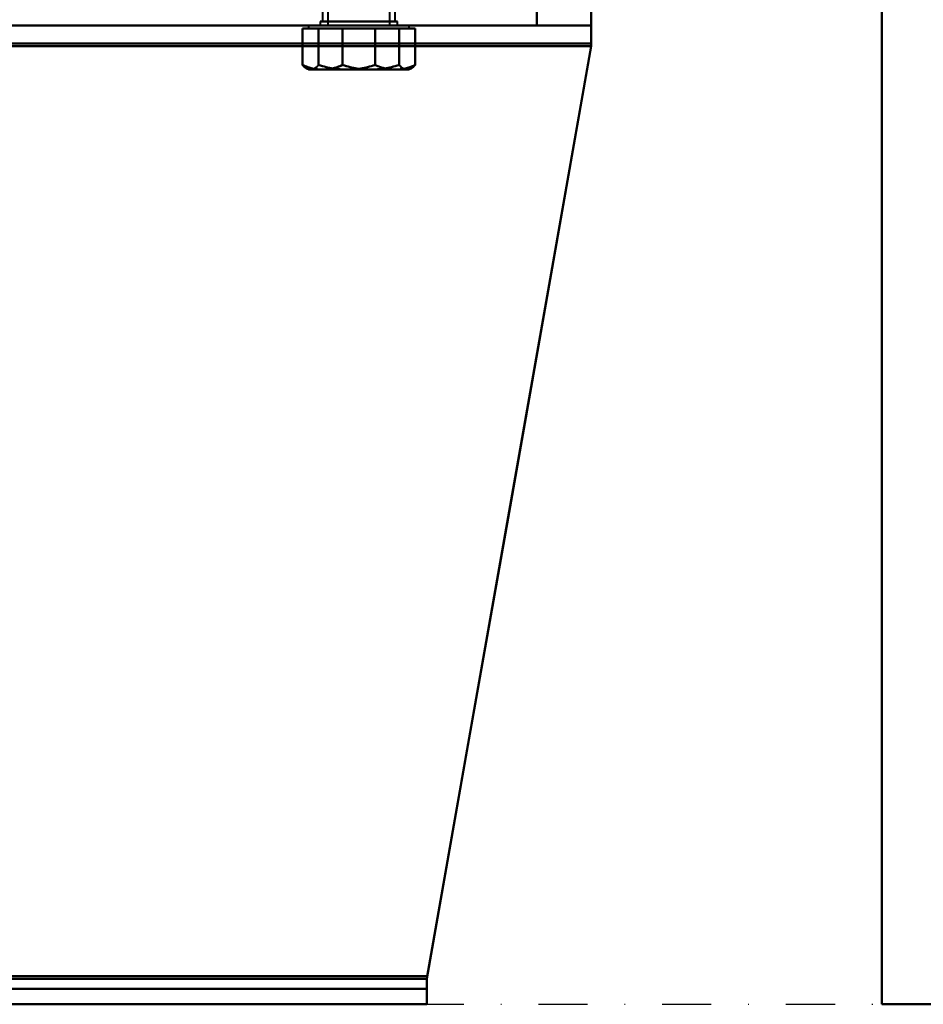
# Model space of a CAD drawing. Header units: millimetres. Extents: x -1442 to 3067, y -120 to 1171.
# Tile 16 of 66: x 344 to 460, y 0 to 127. Entities that reach past the tile are written whole.
import ezdxf

# ---------------------------------------------------------------- set-up
doc = ezdxf.new("R2010")
doc.units = ezdxf.units.MM
doc.linetypes.add('Tiret point', pattern=[15.875, 6.35, -4.7625, 0, -4.7625])
for name, color, linetype, lineweight in [('A-FLOR-LEVL', 51, 'Continuous', 30), ('A-GENM', 13, 'Continuous', 40), ('G-IMPT', 8, 'Continuous', 40)]:
    doc.layers.add(name, color=color, linetype=linetype, lineweight=lineweight)

# ---------------------------------------------------------------- blocks, each defined once
blk = doc.blocks.new('Maintenance r21 - Maintenance r21-769076-Gauche')
at = {"layer": 'A-GENM'}
for p, q in [((455, 0), (455, 1098)), ((455, 1098), (455, 0)), ((1321, 0), (455, 0)), ((455, 0), (1321, 0))]:
    blk.add_line(p, q, dxfattribs=at)
blk = doc.blocks.new('NEXA 1500 CALQUES_dwg-769064-Gauche')
at = {"layer": 'G-IMPT'}
for p, q in [((382.8, 128.87), (382.8, 126.87)), ((382.8, 128.87), (382.8, 126.87)), ((382.8, 128.87), (382.8, 126.87)), ((382.8, 128.87), (382.8, 126.87)), ((383.5, 128.87), (383.5, 126.37)), ((383.5, 128.87), (383.5, 126.37)), ((383.5, 128.87), (383.5, 126.37)), ((383.5, 128.87), (383.5, 126.37)), ((391.5, 126.37), (391.5, 128.87)), ((391.5, 126.37), (391.5, 128.87)), ((391.5, 126.37), (391.5, 128.87)), ((391.5, 126.37), (391.5, 128.87)), ((392.2, 126.87), (392.2, 128.87)), ((392.2, 126.87), (392.2, 128.87)), ((392.2, 126.87), (392.2, 128.87)), ((392.2, 126.87), (392.2, 128.87)), ((417.5, 126.37), (417.5, 128.37)), ((417.5, 126.37), (417.5, 128.37)), ((417.5, 123.68), (417.5, 128.37)), ((417.5, 128.37), (417.5, 123.68)), ((417.5, 123.68), (417.5, 128.37)), ((417.5, 128.37), (417.5, 123.68)), ((417.5, 123.68), (417.5, 128.37)), ((417.5, 123.68), (417.5, 128.37)), ((417.5, 128.37), (417.5, 123.68)), ((417.5, 128.37), (417.5, 123.68)), ((417.5, 126.37), (-400.5, 126.37)), ((417.5, 126.37), (-400.5, 126.37)), ((381, 126.37), (381, 125.97)), ((381, 126.37), (381, 125.97)), ((381, 126.37), (381, 125.97)), ((381, 126.37), (381, 125.97)), ((381, 126.37), (393.74, 126.37)), ((381, 126.37), (393.74, 126.37)), ((381, 126.37), (393.74, 126.37)), ((381, 126.37), (393.74, 126.37)), ((393.74, 126.37), (381, 126.37)), ((393.74, 126.37), (381, 126.37)), ((393.74, 126.37), (381, 126.37)), ((393.74, 126.37), (381, 126.37)), ((381, 125.97), (382.8, 125.97)), ((381, 125.97), (382.8, 125.97)), ((381, 125.97), (382.8, 125.97)), ((381, 125.97), (382.8, 125.97)), ((382.8, 125.97), (381, 125.97)), ((382.8, 125.97), (381, 125.97)), ((382.8, 125.97), (381, 125.97)), ((382.8, 125.97), (381, 125.97)), ((381.26, 126.37), (394, 126.37)), ((381.26, 126.37), (394, 126.37)), ((381.26, 126.37), (394, 126.37)), ((381.26, 126.37), (394, 126.37)), ((394, 126.37), (381.26, 126.37)), ((394, 126.37), (381.26, 126.37)), ((394, 126.37), (381.26, 126.37)), ((394, 126.37), (381.26, 126.37)), ((381.26, 125.97), (385.96, 125.97)), ((381.26, 125.97), (385.96, 125.97)), ((381.26, 125.97), (385.96, 125.97)), ((381.26, 125.97), (385.96, 125.97)), ((385.96, 125.97), (381.26, 125.97)), ((385.96, 125.97), (381.26, 125.97)), ((385.96, 125.97), (381.26, 125.97)), ((385.96, 125.97), (381.26, 125.97)), ((382.5, 126.87), (382.5, 126.37)), ((382.5, 126.87), (382.5, 126.37)), ((382.5, 126.87), (382.5, 126.37)), ((382.5, 126.87), (382.5, 126.37)), ((387.5, 126.87), (382.5, 126.87)), ((382.5, 126.87), (387.5, 126.87)), ((387.5, 126.87), (382.5, 126.87)), ((382.5, 126.87), (387.5, 126.87)), ((387.5, 126.87), (382.5, 126.87)), ((382.5, 126.87), (387.5, 126.87)), ((387.5, 126.87), (382.5, 126.87)), ((382.5, 126.87), (387.5, 126.87)), ((387.5, 126.37), (382.5, 126.37)), ((382.5, 126.37), (387.5, 126.37)), ((387.5, 126.37), (382.5, 126.37)), ((382.5, 126.37), (387.5, 126.37)), ((387.5, 126.37), (382.5, 126.37)), ((382.5, 126.37), (387.5, 126.37)), ((387.5, 126.37), (382.5, 126.37)), ((382.5, 126.37), (387.5, 126.37)), ((389.85, 126.87), (382.8, 126.87)), ((382.8, 126.87), (385.15, 126.87)), ((382.8, 126.87), (387.5, 126.87)), ((382.8, 126.87), (387.5, 126.87)), ((392.2, 126.87), (382.8, 126.87)), ((392.2, 126.87), (382.8, 126.87)), ((382.8, 126.87), (387.5, 126.87)), ((382.8, 126.87), (387.5, 126.87)), ((392.2, 126.87), (382.8, 126.87)), ((392.2, 126.87), (382.8, 126.87)), ((382.8, 126.87), (387.5, 126.87)), ((382.8, 126.87), (387.5, 126.87)), ((392.2, 126.87), (382.8, 126.87)), ((392.2, 126.87), (382.8, 126.87)), ((382.8, 125.97), (389.04, 125.97)), ((382.8, 125.97), (389.04, 125.97)), ((382.8, 125.97), (389.04, 125.97)), ((382.8, 125.97), (389.04, 125.97)), ((389.04, 125.97), (382.8, 125.97)), ((389.04, 125.97), (382.8, 125.97)), ((389.04, 125.97), (382.8, 125.97)), ((389.04, 125.97), (382.8, 125.97)), ((383.43, 126.87), (392.2, 126.87)), ((383.5, 126.37), (388.62, 126.37)), ((388.62, 126.37), (383.5, 126.37)), ((388.62, 126.37), (383.5, 126.37)), ((383.5, 126.37), (388.62, 126.37)), ((388.62, 126.37), (383.5, 126.37)), ((383.5, 126.37), (388.62, 126.37)), ((388.62, 126.37), (383.5, 126.37)), ((383.5, 126.37), (388.62, 126.37)), ((392.2, 126.87), (385.15, 126.87)), ((385.15, 126.87), (391.57, 126.87)), ((385.96, 125.97), (392.2, 125.97)), ((385.96, 125.97), (392.2, 125.97)), ((385.96, 125.97), (392.2, 125.97)), ((385.96, 125.97), (392.2, 125.97)), ((392.2, 125.97), (385.96, 125.97)), ((392.2, 125.97), (385.96, 125.97)), ((392.2, 125.97), (385.96, 125.97)), ((392.2, 125.97), (385.96, 125.97)), ((386.38, 126.37), (391.5, 126.37)), ((391.5, 126.37), (386.38, 126.37)), ((391.5, 126.37), (386.38, 126.37)), ((386.38, 126.37), (391.5, 126.37)), ((391.5, 126.37), (386.38, 126.37)), ((386.38, 126.37), (391.5, 126.37)), ((391.5, 126.37), (386.38, 126.37)), ((386.38, 126.37), (391.5, 126.37)), ((392.5, 126.87), (387.5, 126.87)), ((387.5, 126.87), (392.5, 126.87)), ((392.5, 126.87), (387.5, 126.87)), ((387.5, 126.87), (392.2, 126.87)), ((387.5, 126.87), (392.5, 126.87)), ((392.5, 126.87), (387.5, 126.87)), ((387.5, 126.87), (392.2, 126.87)), ((387.5, 126.87), (392.5, 126.87)), ((392.5, 126.87), (387.5, 126.87)), ((387.5, 126.87), (392.2, 126.87)), ((387.5, 126.87), (392.5, 126.87)), ((392.5, 126.37), (387.5, 126.37)), ((387.5, 126.37), (392.5, 126.37)), ((392.5, 126.37), (387.5, 126.37)), ((387.5, 126.37), (392.5, 126.37)), ((392.5, 126.37), (387.5, 126.37)), ((387.5, 126.37), (392.5, 126.37)), ((392.5, 126.37), (387.5, 126.37)), ((387.5, 126.37), (392.5, 126.37)), ((389.04, 125.97), (393.74, 125.97)), ((389.04, 125.97), (393.74, 125.97)), ((389.04, 125.97), (393.74, 125.97)), ((389.04, 125.97), (393.74, 125.97)), ((393.74, 125.97), (389.04, 125.97)), ((393.74, 125.97), (389.04, 125.97)), ((393.74, 125.97), (389.04, 125.97)), ((393.74, 125.97), (389.04, 125.97)), ((392.2, 125.97), (394, 125.97)), ((392.2, 125.97), (394, 125.97)), ((392.2, 125.97), (394, 125.97)), ((392.2, 125.97), (394, 125.97)), ((394, 125.97), (392.2, 125.97)), ((394, 125.97), (392.2, 125.97)), ((394, 125.97), (392.2, 125.97)), ((394, 125.97), (392.2, 125.97)), ((392.5, 126.37), (392.5, 126.87)), ((392.5, 126.37), (392.5, 126.87)), ((392.5, 126.37), (392.5, 126.87)), ((392.5, 126.37), (392.5, 126.87)), ((394, 125.97), (394, 126.37)), ((394, 125.97), (394, 126.37)), ((394, 125.97), (394, 126.37)), ((394, 125.97), (394, 126.37)), ((410.5, 126.37), (417.5, 126.37)), ((410.5, 126.37), (417.5, 126.37)), ((410.5, 126.37), (417.5, 126.37)), ((410.5, 126.37), (417.5, 126.37)), ((417.5, 126.37), (410.5, 126.37)), ((417.5, 126.37), (410.5, 126.37)), ((417.5, 126.37), (410.5, 126.37)), ((417.5, 126.37), (410.5, 126.37)), ((417.5, 124.03), (417.5, 126.37)), ((417.5, 124.03), (417.5, 126.37)), ((417.5, 124.03), (417.5, 126.37)), ((417.5, 124.03), (417.5, 126.37)), ((417.5, 126.37), (417.5, 124.03)), ((417.5, 126.37), (417.5, 124.03)), ((417.5, 126.37), (417.5, 124.03)), ((417.5, 126.37), (417.5, 124.03)), ((380.73, 120.83), (381, 120.67)), ((380.73, 120.83), (381, 120.67)), ((380.73, 120.83), (381, 120.67)), ((380.73, 120.83), (381, 120.67)), ((394, 120.67), (394.27, 120.83)), ((394, 120.67), (394.27, 120.83)), ((394, 120.67), (394.27, 120.83)), ((394, 120.67), (394.27, 120.83)), ((381, 120.67), (382.8, 120.67)), ((381, 120.67), (382.8, 120.67)), ((381, 120.67), (382.8, 120.67)), ((381, 120.67), (382.8, 120.67)), ((382.8, 120.67), (381, 120.67)), ((382.8, 120.67), (381, 120.67)), ((382.8, 120.67), (381, 120.67)), ((382.8, 120.67), (381, 120.67)), ((381.26, 120.67), (385.96, 120.67)), ((381.26, 120.67), (385.96, 120.67)), ((381.26, 120.67), (385.96, 120.67)), ((381.26, 120.67), (385.96, 120.67)), ((385.96, 120.67), (381.26, 120.67)), ((385.96, 120.67), (381.26, 120.67)), ((385.96, 120.67), (381.26, 120.67)), ((385.96, 120.67), (381.26, 120.67)), ((382.8, 120.67), (389.04, 120.67)), ((382.8, 120.67), (389.04, 120.67)), ((382.8, 120.67), (389.04, 120.67)), ((382.8, 120.67), (389.04, 120.67)), ((389.04, 120.67), (382.8, 120.67)), ((389.04, 120.67), (382.8, 120.67)), ((389.04, 120.67), (382.8, 120.67)), ((389.04, 120.67), (382.8, 120.67)), ((385.96, 120.67), (392.2, 120.67)), ((385.96, 120.67), (392.2, 120.67)), ((385.96, 120.67), (392.2, 120.67)), ((385.96, 120.67), (392.2, 120.67)), ((392.2, 120.67), (385.96, 120.67)), ((392.2, 120.67), (385.96, 120.67)), ((392.2, 120.67), (385.96, 120.67)), ((392.2, 120.67), (385.96, 120.67)), ((389.04, 120.67), (393.74, 120.67)), ((389.04, 120.67), (393.74, 120.67)), ((389.04, 120.67), (393.74, 120.67)), ((389.04, 120.67), (393.74, 120.67)), ((393.74, 120.67), (389.04, 120.67)), ((393.74, 120.67), (389.04, 120.67)), ((393.74, 120.67), (389.04, 120.67)), ((393.74, 120.67), (389.04, 120.67)), ((392.2, 120.67), (394, 120.67)), ((392.2, 120.67), (394, 120.67)), ((392.2, 120.67), (394, 120.67)), ((392.2, 120.67), (394, 120.67)), ((394, 120.67), (392.2, 120.67)), ((394, 120.67), (392.2, 120.67)), ((394, 120.67), (392.2, 120.67)), ((394, 120.67), (392.2, 120.67)), ((396.28, 2), (396.28, 3.31)), ((396.28, 3.31), (396.28, 0)), ((396.28, 2), (396.28, 3.31)), ((396.28, 3.31), (396.28, 0)), ((396.28, 2), (396.28, 3.31)), ((396.28, 0), (396.28, 3.31)), ((396.28, 0), (396.28, 3.31)), ((396.28, 3.31), (396.28, 2)), ((396.28, 3.31), (396.28, 2)), ((396.28, 2), (396.28, 3.31)), ((396.28, 0), (396.28, 3.31)), ((396.28, 3.31), (396.28, 2)), ((396.28, 3.31), (396.28, 2)), ((396.28, 0), (396.28, 3.31)), ((396.28, 3.31), (396.28, 0)), ((396.28, 3.31), (396.28, 0)), ((-379.28, 2), (396.28, 2)), ((-379.28, 2), (396.28, 2)), ((-379.28, 0), (396.28, 0)), ((-379.28, 0), (396.28, 0))]:
    blk.add_line(p, q, dxfattribs=at)
at = {"layer": 'G-IMPT', "flags": 128}
for points in [[(410.5, 128.37), (410.5, 127.87), (410.5, 127.37), (410.5, 126.87), (410.5, 126.37)], [(410.5, 126.37), (410.5, 126.87), (410.5, 127.37), (410.5, 127.87), (410.5, 128.37)], [(410.5, 128.37), (410.5, 127.87), (410.5, 127.37), (410.5, 126.87), (410.5, 126.37)], [(410.5, 126.37), (410.5, 126.87), (410.5, 127.37), (410.5, 127.87), (410.5, 128.37)], [(410.5, 128.37), (410.5, 127.87), (410.5, 127.37), (410.5, 126.87), (410.5, 126.37)], [(410.5, 126.37), (410.5, 126.87), (410.5, 127.37), (410.5, 127.87), (410.5, 128.37)], [(410.5, 128.37), (410.5, 127.87), (410.5, 127.37), (410.5, 126.87), (410.5, 126.37)], [(410.5, 126.37), (410.5, 126.87), (410.5, 127.37), (410.5, 127.87), (410.5, 128.37)], [(417.5, 126.37), (417.5, 126.87), (417.5, 127.37), (417.5, 127.87), (417.5, 128.37)], [(417.5, 128.37), (417.5, 127.87), (417.5, 127.37), (417.5, 126.87), (417.5, 126.37)], [(417.5, 126.37), (417.5, 126.87), (417.5, 127.37), (417.5, 127.87), (417.5, 128.37)], [(417.5, 128.37), (417.5, 127.87), (417.5, 127.37), (417.5, 126.87), (417.5, 126.37)], [(417.5, 128.37), (417.5, 127.87), (417.5, 127.37), (417.5, 126.87), (417.5, 126.37)], [(417.5, 126.37), (417.5, 126.87), (417.5, 127.37), (417.5, 127.87), (417.5, 128.37)], [(417.5, 128.37), (417.5, 127.87), (417.5, 127.37), (417.5, 126.87), (417.5, 126.37)], [(417.5, 126.37), (417.5, 126.87), (417.5, 127.37), (417.5, 127.87), (417.5, 128.37)], [(-400.5, 126.37), (-196, 126.37), (8.5, 126.37), (213, 126.37), (417.5, 126.37)], [(417.5, 126.37), (213, 126.37), (8.5, 126.37), (-196, 126.37), (-400.5, 126.37)], [(417.5, 126.37), (213, 126.37), (8.5, 126.37), (-196, 126.37), (-400.5, 126.37)], [(-400.5, 126.37), (-196, 126.37), (8.5, 126.37), (213, 126.37), (417.5, 126.37)], [(417.5, 126.37), (213, 126.37), (8.5, 126.37), (-196, 126.37), (-400.5, 126.37)], [(-400.5, 126.37), (-196, 126.37), (8.5, 126.37), (213, 126.37), (417.5, 126.37)], [(-400.5, 126.37), (-196, 126.37), (8.5, 126.37), (213, 126.37), (417.5, 126.37)], [(417.5, 126.37), (213, 126.37), (8.5, 126.37), (-196, 126.37), (-400.5, 126.37)], [(-393.5, 126.37), (-192.5, 126.37), (8.5, 126.37), (209.5, 126.37), (410.5, 126.37)], [(410.5, 126.37), (209.5, 126.37), (8.5, 126.37), (-192.5, 126.37), (-393.5, 126.37)], [(410.5, 126.37), (209.5, 126.37), (8.5, 126.37), (-192.5, 126.37), (-393.5, 126.37)], [(-393.5, 126.37), (-192.5, 126.37), (8.5, 126.37), (209.5, 126.37), (410.5, 126.37)], [(410.5, 126.37), (209.5, 126.37), (8.5, 126.37), (-192.5, 126.37), (-393.5, 126.37)], [(-393.5, 126.37), (-192.5, 126.37), (8.5, 126.37), (209.5, 126.37), (410.5, 126.37)], [(410.5, 126.37), (209.5, 126.37), (8.5, 126.37), (-192.5, 126.37), (-393.5, 126.37)], [(-393.5, 126.37), (-192.5, 126.37), (8.5, 126.37), (209.5, 126.37), (410.5, 126.37)], [(382.8, 125.97), (382.15, 125.97), (381.5, 125.97), (380.86, 125.97), (380.21, 125.97)], [(380.21, 125.97), (380.21, 124.79), (380.21, 123.61), (380.21, 122.43), (380.21, 121.25)], [(380.21, 121.25), (380.21, 122.43), (380.21, 123.61), (380.21, 124.79), (380.21, 125.97)], [(380.21, 125.97), (380.47, 125.97), (380.73, 125.97), (381, 125.97), (381.26, 125.97)], [(382.8, 125.97), (382.15, 125.97), (381.5, 125.97), (380.86, 125.97), (380.21, 125.97)], [(380.21, 125.97), (380.21, 124.79), (380.21, 123.61), (380.21, 122.43), (380.21, 121.25)], [(380.21, 121.25), (380.21, 122.43), (380.21, 123.61), (380.21, 124.79), (380.21, 125.97)], [(380.21, 125.97), (380.47, 125.97), (380.73, 125.97), (381, 125.97), (381.26, 125.97)], [(382.8, 125.97), (382.15, 125.97), (381.5, 125.97), (380.86, 125.97), (380.21, 125.97)], [(380.21, 125.97), (380.21, 124.79), (380.21, 123.61), (380.21, 122.43), (380.21, 121.25)], [(380.21, 121.25), (380.21, 122.43), (380.21, 123.61), (380.21, 124.79), (380.21, 125.97)], [(380.21, 125.97), (380.47, 125.97), (380.73, 125.97), (381, 125.97), (381.26, 125.97)], [(382.8, 125.97), (382.15, 125.97), (381.5, 125.97), (380.86, 125.97), (380.21, 125.97)], [(380.21, 125.97), (380.21, 124.79), (380.21, 123.61), (380.21, 122.43), (380.21, 121.25)], [(380.21, 121.25), (380.21, 122.43), (380.21, 123.61), (380.21, 124.79), (380.21, 125.97)], [(380.21, 125.97), (380.47, 125.97), (380.73, 125.97), (381, 125.97), (381.26, 125.97)], [(381.26, 125.97), (381, 125.97), (380.73, 125.97), (380.47, 125.97), (380.21, 125.97)], [(380.21, 125.97), (380.86, 125.97), (381.5, 125.97), (382.15, 125.97), (382.8, 125.97)], [(381.26, 125.97), (381, 125.97), (380.73, 125.97), (380.47, 125.97), (380.21, 125.97)], [(380.21, 125.97), (380.86, 125.97), (381.5, 125.97), (382.15, 125.97), (382.8, 125.97)], [(381.26, 125.97), (381, 125.97), (380.73, 125.97), (380.47, 125.97), (380.21, 125.97)], [(380.21, 125.97), (380.86, 125.97), (381.5, 125.97), (382.15, 125.97), (382.8, 125.97)], [(381.26, 125.97), (381, 125.97), (380.73, 125.97), (380.47, 125.97), (380.21, 125.97)], [(380.21, 125.97), (380.86, 125.97), (381.5, 125.97), (382.15, 125.97), (382.8, 125.97)], [(381.26, 125.97), (381.52, 125.97), (381.79, 125.97), (382.05, 125.97), (382.31, 125.97)], [(381.26, 125.97), (381.52, 125.97), (381.79, 125.97), (382.05, 125.97), (382.31, 125.97)], [(381.26, 125.97), (381.52, 125.97), (381.79, 125.97), (382.05, 125.97), (382.31, 125.97)], [(381.26, 125.97), (381.52, 125.97), (381.79, 125.97), (382.05, 125.97), (382.31, 125.97)], [(382.31, 125.97), (382.05, 125.97), (381.79, 125.97), (381.52, 125.97), (381.26, 125.97)], [(382.31, 125.97), (382.05, 125.97), (381.79, 125.97), (381.52, 125.97), (381.26, 125.97)], [(382.31, 125.97), (382.05, 125.97), (381.79, 125.97), (381.52, 125.97), (381.26, 125.97)], [(382.31, 125.97), (382.05, 125.97), (381.79, 125.97), (381.52, 125.97), (381.26, 125.97)], [(382.31, 125.97), (382.31, 124.79), (382.31, 123.61), (382.31, 122.43), (382.31, 121.25)], [(382.31, 121.25), (382.31, 122.43), (382.31, 123.61), (382.31, 124.79), (382.31, 125.97)], [(382.31, 125.97), (383.23, 125.97), (384.14, 125.97), (385.05, 125.97), (385.96, 125.97)], [(382.31, 125.97), (382.31, 124.79), (382.31, 123.61), (382.31, 122.43), (382.31, 121.25)], [(382.31, 121.25), (382.31, 122.43), (382.31, 123.61), (382.31, 124.79), (382.31, 125.97)], [(382.31, 125.97), (383.23, 125.97), (384.14, 125.97), (385.05, 125.97), (385.96, 125.97)], [(382.31, 125.97), (382.31, 124.79), (382.31, 123.61), (382.31, 122.43), (382.31, 121.25)], [(382.31, 121.25), (382.31, 122.43), (382.31, 123.61), (382.31, 124.79), (382.31, 125.97)], [(382.31, 125.97), (383.23, 125.97), (384.14, 125.97), (385.05, 125.97), (385.96, 125.97)], [(382.31, 125.97), (382.31, 124.79), (382.31, 123.61), (382.31, 122.43), (382.31, 121.25)], [(382.31, 121.25), (382.31, 122.43), (382.31, 123.61), (382.31, 124.79), (382.31, 125.97)], [(382.31, 125.97), (383.23, 125.97), (384.14, 125.97), (385.05, 125.97), (385.96, 125.97)], [(385.96, 125.97), (385.05, 125.97), (384.14, 125.97), (383.23, 125.97), (382.31, 125.97)], [(385.96, 125.97), (385.05, 125.97), (384.14, 125.97), (383.23, 125.97), (382.31, 125.97)], [(385.96, 125.97), (385.05, 125.97), (384.14, 125.97), (383.23, 125.97), (382.31, 125.97)], [(385.96, 125.97), (385.05, 125.97), (384.14, 125.97), (383.23, 125.97), (382.31, 125.97)], [(385.39, 125.97), (384.75, 125.97), (384.1, 125.97), (383.45, 125.97), (382.8, 125.97)], [(385.39, 125.97), (384.75, 125.97), (384.1, 125.97), (383.45, 125.97), (382.8, 125.97)], [(385.39, 125.97), (384.75, 125.97), (384.1, 125.97), (383.45, 125.97), (382.8, 125.97)], [(385.39, 125.97), (384.75, 125.97), (384.1, 125.97), (383.45, 125.97), (382.8, 125.97)], [(382.8, 125.97), (383.45, 125.97), (384.1, 125.97), (384.75, 125.97), (385.39, 125.97)], [(382.8, 125.97), (383.45, 125.97), (384.1, 125.97), (384.75, 125.97), (385.39, 125.97)], [(382.8, 125.97), (383.45, 125.97), (384.1, 125.97), (384.75, 125.97), (385.39, 125.97)], [(382.8, 125.97), (383.45, 125.97), (384.1, 125.97), (384.75, 125.97), (385.39, 125.97)], [(385.39, 121.25), (385.39, 122.43), (385.39, 123.61), (385.39, 124.79), (385.39, 125.97)], [(389.04, 125.97), (388.13, 125.97), (387.22, 125.97), (386.31, 125.97), (385.39, 125.97)], [(385.39, 125.97), (385.39, 124.79), (385.39, 123.61), (385.39, 122.43), (385.39, 121.25)], [(389.04, 125.97), (388.13, 125.97), (387.22, 125.97), (386.31, 125.97), (385.39, 125.97)], [(385.39, 125.97), (385.39, 124.79), (385.39, 123.61), (385.39, 122.43), (385.39, 121.25)], [(385.39, 121.25), (385.39, 122.43), (385.39, 123.61), (385.39, 124.79), (385.39, 125.97)], [(385.39, 121.25), (385.39, 122.43), (385.39, 123.61), (385.39, 124.79), (385.39, 125.97)], [(389.04, 125.97), (388.13, 125.97), (387.22, 125.97), (386.31, 125.97), (385.39, 125.97)], [(385.39, 125.97), (385.39, 124.79), (385.39, 123.61), (385.39, 122.43), (385.39, 121.25)], [(389.04, 125.97), (388.13, 125.97), (387.22, 125.97), (386.31, 125.97), (385.39, 125.97)], [(385.39, 125.97), (385.39, 124.79), (385.39, 123.61), (385.39, 122.43), (385.39, 121.25)], [(385.39, 121.25), (385.39, 122.43), (385.39, 123.61), (385.39, 124.79), (385.39, 125.97)], [(385.39, 125.97), (386.31, 125.97), (387.22, 125.97), (388.13, 125.97), (389.04, 125.97)], [(385.39, 125.97), (386.31, 125.97), (387.22, 125.97), (388.13, 125.97), (389.04, 125.97)], [(385.39, 125.97), (386.31, 125.97), (387.22, 125.97), (388.13, 125.97), (389.04, 125.97)], [(385.39, 125.97), (386.31, 125.97), (387.22, 125.97), (388.13, 125.97), (389.04, 125.97)], [(385.96, 125.97), (386.87, 125.97), (387.78, 125.97), (388.69, 125.97), (389.61, 125.97)], [(385.96, 125.97), (386.87, 125.97), (387.78, 125.97), (388.69, 125.97), (389.61, 125.97)], [(385.96, 125.97), (386.87, 125.97), (387.78, 125.97), (388.69, 125.97), (389.61, 125.97)], [(385.96, 125.97), (386.87, 125.97), (387.78, 125.97), (388.69, 125.97), (389.61, 125.97)], [(389.61, 125.97), (388.69, 125.97), (387.78, 125.97), (386.87, 125.97), (385.96, 125.97)], [(389.61, 125.97), (388.69, 125.97), (387.78, 125.97), (386.87, 125.97), (385.96, 125.97)], [(389.61, 125.97), (388.69, 125.97), (387.78, 125.97), (386.87, 125.97), (385.96, 125.97)], [(389.61, 125.97), (388.69, 125.97), (387.78, 125.97), (386.87, 125.97), (385.96, 125.97)], [(392.69, 125.97), (391.77, 125.97), (390.86, 125.97), (389.95, 125.97), (389.04, 125.97)], [(392.69, 125.97), (391.77, 125.97), (390.86, 125.97), (389.95, 125.97), (389.04, 125.97)], [(392.69, 125.97), (391.77, 125.97), (390.86, 125.97), (389.95, 125.97), (389.04, 125.97)], [(392.69, 125.97), (391.77, 125.97), (390.86, 125.97), (389.95, 125.97), (389.04, 125.97)], [(389.04, 125.97), (389.95, 125.97), (390.86, 125.97), (391.77, 125.97), (392.69, 125.97)], [(389.04, 125.97), (389.95, 125.97), (390.86, 125.97), (391.77, 125.97), (392.69, 125.97)], [(389.04, 125.97), (389.95, 125.97), (390.86, 125.97), (391.77, 125.97), (392.69, 125.97)], [(389.04, 125.97), (389.95, 125.97), (390.86, 125.97), (391.77, 125.97), (392.69, 125.97)], [(389.61, 125.97), (389.61, 124.79), (389.61, 123.61), (389.61, 122.43), (389.61, 121.25)], [(389.61, 121.25), (389.61, 122.43), (389.61, 123.61), (389.61, 124.79), (389.61, 125.97)], [(389.61, 125.97), (390.25, 125.97), (390.9, 125.97), (391.55, 125.97), (392.2, 125.97)], [(389.61, 121.25), (389.61, 122.43), (389.61, 123.61), (389.61, 124.79), (389.61, 125.97)], [(389.61, 125.97), (390.25, 125.97), (390.9, 125.97), (391.55, 125.97), (392.2, 125.97)], [(389.61, 125.97), (389.61, 124.79), (389.61, 123.61), (389.61, 122.43), (389.61, 121.25)], [(389.61, 125.97), (389.61, 124.79), (389.61, 123.61), (389.61, 122.43), (389.61, 121.25)], [(389.61, 121.25), (389.61, 122.43), (389.61, 123.61), (389.61, 124.79), (389.61, 125.97)], [(389.61, 125.97), (390.25, 125.97), (390.9, 125.97), (391.55, 125.97), (392.2, 125.97)], [(389.61, 121.25), (389.61, 122.43), (389.61, 123.61), (389.61, 124.79), (389.61, 125.97)], [(389.61, 125.97), (390.25, 125.97), (390.9, 125.97), (391.55, 125.97), (392.2, 125.97)], [(389.61, 125.97), (389.61, 124.79), (389.61, 123.61), (389.61, 122.43), (389.61, 121.25)], [(392.2, 125.97), (391.55, 125.97), (390.9, 125.97), (390.25, 125.97), (389.61, 125.97)], [(392.2, 125.97), (391.55, 125.97), (390.9, 125.97), (390.25, 125.97), (389.61, 125.97)], [(392.2, 125.97), (391.55, 125.97), (390.9, 125.97), (390.25, 125.97), (389.61, 125.97)], [(392.2, 125.97), (391.55, 125.97), (390.9, 125.97), (390.25, 125.97), (389.61, 125.97)], [(392.2, 125.97), (392.85, 125.97), (393.5, 125.97), (394.14, 125.97), (394.79, 125.97)], [(392.2, 125.97), (392.85, 125.97), (393.5, 125.97), (394.14, 125.97), (394.79, 125.97)], [(392.2, 125.97), (392.85, 125.97), (393.5, 125.97), (394.14, 125.97), (394.79, 125.97)], [(392.2, 125.97), (392.85, 125.97), (393.5, 125.97), (394.14, 125.97), (394.79, 125.97)], [(394.79, 125.97), (394.14, 125.97), (393.5, 125.97), (392.85, 125.97), (392.2, 125.97)], [(394.79, 125.97), (394.14, 125.97), (393.5, 125.97), (392.85, 125.97), (392.2, 125.97)], [(394.79, 125.97), (394.14, 125.97), (393.5, 125.97), (392.85, 125.97), (392.2, 125.97)], [(394.79, 125.97), (394.14, 125.97), (393.5, 125.97), (392.85, 125.97), (392.2, 125.97)], [(393.74, 125.97), (393.48, 125.97), (393.21, 125.97), (392.95, 125.97), (392.69, 125.97)], [(392.69, 125.97), (392.69, 124.79), (392.69, 123.61), (392.69, 122.43), (392.69, 121.25)], [(392.69, 121.25), (392.69, 122.43), (392.69, 123.61), (392.69, 124.79), (392.69, 125.97)], [(393.74, 125.97), (393.48, 125.97), (393.21, 125.97), (392.95, 125.97), (392.69, 125.97)], [(392.69, 125.97), (392.69, 124.79), (392.69, 123.61), (392.69, 122.43), (392.69, 121.25)], [(392.69, 121.25), (392.69, 122.43), (392.69, 123.61), (392.69, 124.79), (392.69, 125.97)], [(393.74, 125.97), (393.48, 125.97), (393.21, 125.97), (392.95, 125.97), (392.69, 125.97)], [(392.69, 125.97), (392.69, 124.79), (392.69, 123.61), (392.69, 122.43), (392.69, 121.25)], [(392.69, 121.25), (392.69, 122.43), (392.69, 123.61), (392.69, 124.79), (392.69, 125.97)], [(393.74, 125.97), (393.48, 125.97), (393.21, 125.97), (392.95, 125.97), (392.69, 125.97)], [(392.69, 125.97), (392.69, 124.79), (392.69, 123.61), (392.69, 122.43), (392.69, 121.25)], [(392.69, 121.25), (392.69, 122.43), (392.69, 123.61), (392.69, 124.79), (392.69, 125.97)], [(392.69, 125.97), (392.95, 125.97), (393.21, 125.97), (393.48, 125.97), (393.74, 125.97)], [(392.69, 125.97), (392.95, 125.97), (393.21, 125.97), (393.48, 125.97), (393.74, 125.97)], [(392.69, 125.97), (392.95, 125.97), (393.21, 125.97), (393.48, 125.97), (393.74, 125.97)], [(392.69, 125.97), (392.95, 125.97), (393.21, 125.97), (393.48, 125.97), (393.74, 125.97)], [(394.79, 125.97), (394.53, 125.97), (394.27, 125.97), (394, 125.97), (393.74, 125.97)], [(394.79, 125.97), (394.53, 125.97), (394.27, 125.97), (394, 125.97), (393.74, 125.97)], [(394.79, 125.97), (394.53, 125.97), (394.27, 125.97), (394, 125.97), (393.74, 125.97)], [(394.79, 125.97), (394.53, 125.97), (394.27, 125.97), (394, 125.97), (393.74, 125.97)], [(393.74, 125.97), (394, 125.97), (394.27, 125.97), (394.53, 125.97), (394.79, 125.97)], [(393.74, 125.97), (394, 125.97), (394.27, 125.97), (394.53, 125.97), (394.79, 125.97)], [(393.74, 125.97), (394, 125.97), (394.27, 125.97), (394.53, 125.97), (394.79, 125.97)], [(393.74, 125.97), (394, 125.97), (394.27, 125.97), (394.53, 125.97), (394.79, 125.97)], [(394.79, 125.97), (394.79, 124.79), (394.79, 123.61), (394.79, 122.43), (394.79, 121.25)], [(394.79, 121.25), (394.79, 122.43), (394.79, 123.61), (394.79, 124.79), (394.79, 125.97)], [(394.79, 125.97), (394.79, 124.79), (394.79, 123.61), (394.79, 122.43), (394.79, 121.25)], [(394.79, 121.25), (394.79, 122.43), (394.79, 123.61), (394.79, 124.79), (394.79, 125.97)], [(394.79, 125.97), (394.79, 124.79), (394.79, 123.61), (394.79, 122.43), (394.79, 121.25)], [(394.79, 121.25), (394.79, 122.43), (394.79, 123.61), (394.79, 124.79), (394.79, 125.97)], [(394.79, 125.97), (394.79, 124.79), (394.79, 123.61), (394.79, 122.43), (394.79, 121.25)], [(394.79, 121.25), (394.79, 122.43), (394.79, 123.61), (394.79, 124.79), (394.79, 125.97)], [(417.5, 124.03), (213, 124.03), (8.5, 124.03), (-196, 124.03), (-400.5, 124.03)], [(-400.5, 124.03), (-196, 124.03), (8.5, 124.03), (213, 124.03), (417.5, 124.03)], [(-400.5, 124.03), (-196, 124.03), (8.5, 124.03), (213, 124.03), (417.5, 124.03)], [(417.5, 124.03), (213, 124.03), (8.5, 124.03), (-196, 124.03), (-400.5, 124.03)], [(-400.5, 124.03), (-196, 124.03), (8.5, 124.03), (213, 124.03), (417.5, 124.03)], [(417.5, 124.03), (213, 124.03), (8.5, 124.03), (-196, 124.03), (-400.5, 124.03)], [(417.5, 124.03), (213, 124.03), (8.5, 124.03), (-196, 124.03), (-400.5, 124.03)], [(-400.5, 124.03), (-196, 124.03), (8.5, 124.03), (213, 124.03), (417.5, 124.03)], [(417.5, 123.68), (213, 123.68), (8.5, 123.68), (-196, 123.68), (-400.5, 123.68)], [(-400.5, 123.68), (-196, 123.68), (8.5, 123.68), (213, 123.68), (417.5, 123.68)], [(-400.5, 123.68), (-196, 123.68), (8.5, 123.68), (213, 123.68), (417.5, 123.68)], [(417.5, 123.68), (213, 123.68), (8.5, 123.68), (-196, 123.68), (-400.5, 123.68)], [(-400.5, 123.68), (-196, 123.68), (8.5, 123.68), (213, 123.68), (417.5, 123.68)], [(417.5, 123.68), (213, 123.68), (8.5, 123.68), (-196, 123.68), (-400.5, 123.68)], [(417.5, 123.68), (213, 123.68), (8.5, 123.68), (-196, 123.68), (-400.5, 123.68)], [(-400.5, 123.68), (-196, 123.68), (8.5, 123.68), (213, 123.68), (417.5, 123.68)], [(417.5, 123.68), (412.19, 93.58), (406.89, 63.49), (401.58, 33.4), (396.28, 3.31)], [(396.28, 3.31), (401.58, 33.4), (406.89, 63.49), (412.19, 93.58), (417.5, 123.68)], [(396.28, 3.31), (401.58, 33.4), (406.89, 63.49), (412.19, 93.58), (417.5, 123.68)], [(417.5, 123.68), (412.19, 93.58), (406.89, 63.49), (401.58, 33.4), (396.28, 3.31)], [(396.28, 3.31), (401.58, 33.4), (406.89, 63.49), (412.19, 93.58), (417.5, 123.68)], [(417.5, 123.68), (412.19, 93.58), (406.89, 63.49), (401.58, 33.4), (396.28, 3.31)], [(417.5, 123.68), (412.19, 93.58), (406.89, 63.49), (401.58, 33.4), (396.28, 3.31)], [(396.28, 3.31), (401.58, 33.4), (406.89, 63.49), (412.19, 93.58), (417.5, 123.68)], [(417.5, 123.68), (412.21, 93.67), (406.92, 63.67), (401.63, 33.66), (396.34, 3.65)], [(396.34, 3.65), (401.63, 33.66), (406.92, 63.67), (412.21, 93.67), (417.5, 123.68)], [(417.5, 123.68), (412.21, 93.67), (406.92, 63.67), (401.63, 33.66), (396.34, 3.65)], [(396.34, 3.65), (401.63, 33.66), (406.92, 63.67), (412.21, 93.67), (417.5, 123.68)], [(396.34, 3.65), (401.63, 33.66), (406.92, 63.67), (412.21, 93.67), (417.5, 123.68)], [(417.5, 123.68), (412.21, 93.67), (406.92, 63.67), (401.63, 33.66), (396.34, 3.65)], [(417.5, 123.68), (412.21, 93.67), (406.92, 63.67), (401.63, 33.66), (396.34, 3.65)], [(396.34, 3.65), (401.63, 33.66), (406.92, 63.67), (412.21, 93.67), (417.5, 123.68)], [(417.5, 124.03), (417.5, 123.94), (417.5, 123.85), (417.5, 123.76), (417.5, 123.68)], [(417.5, 123.68), (417.5, 123.76), (417.5, 123.85), (417.5, 123.94), (417.5, 124.03)], [(417.5, 123.68), (417.5, 123.76), (417.5, 123.85), (417.5, 123.94), (417.5, 124.03)], [(417.5, 124.03), (417.5, 123.94), (417.5, 123.85), (417.5, 123.76), (417.5, 123.68)], [(417.5, 123.68), (417.5, 123.76), (417.5, 123.85), (417.5, 123.94), (417.5, 124.03)], [(417.5, 124.03), (417.5, 123.94), (417.5, 123.85), (417.5, 123.76), (417.5, 123.68)], [(417.5, 124.03), (417.5, 123.94), (417.5, 123.85), (417.5, 123.76), (417.5, 123.68)], [(417.5, 123.68), (417.5, 123.76), (417.5, 123.85), (417.5, 123.94), (417.5, 124.03)], [(-379.34, 3.65), (-185.42, 3.65), (8.5, 3.65), (202.42, 3.65), (396.34, 3.65)], [(396.34, 3.65), (202.42, 3.65), (8.5, 3.65), (-185.42, 3.65), (-379.34, 3.65)], [(396.34, 3.65), (202.42, 3.65), (8.5, 3.65), (-185.42, 3.65), (-379.34, 3.65)], [(-379.34, 3.65), (-185.42, 3.65), (8.5, 3.65), (202.42, 3.65), (396.34, 3.65)], [(396.34, 3.65), (202.42, 3.65), (8.5, 3.65), (-185.42, 3.65), (-379.34, 3.65)], [(-379.34, 3.65), (-185.42, 3.65), (8.5, 3.65), (202.42, 3.65), (396.34, 3.65)], [(-379.34, 3.65), (-185.42, 3.65), (8.5, 3.65), (202.42, 3.65), (396.34, 3.65)], [(396.34, 3.65), (202.42, 3.65), (8.5, 3.65), (-185.42, 3.65), (-379.34, 3.65)], [(396.28, 3.31), (202.39, 3.31), (8.5, 3.31), (-185.39, 3.31), (-379.28, 3.31)], [(-379.28, 3.31), (-185.39, 3.31), (8.5, 3.31), (202.39, 3.31), (396.28, 3.31)], [(-379.28, 3.31), (-185.39, 3.31), (8.5, 3.31), (202.39, 3.31), (396.28, 3.31)], [(396.28, 3.31), (202.39, 3.31), (8.5, 3.31), (-185.39, 3.31), (-379.28, 3.31)], [(-379.28, 3.31), (-185.39, 3.31), (8.5, 3.31), (202.39, 3.31), (396.28, 3.31)], [(396.28, 3.31), (202.39, 3.31), (8.5, 3.31), (-185.39, 3.31), (-379.28, 3.31)], [(396.28, 3.31), (202.39, 3.31), (8.5, 3.31), (-185.39, 3.31), (-379.28, 3.31)], [(-379.28, 3.31), (-185.39, 3.31), (8.5, 3.31), (202.39, 3.31), (396.28, 3.31)], [(396.28, 2), (202.39, 2), (8.5, 2), (-185.39, 2), (-379.28, 2)], [(-379.28, 2), (-185.39, 2), (8.5, 2), (202.39, 2), (396.28, 2)], [(-379.28, 2), (-185.39, 2), (8.5, 2), (202.39, 2), (396.28, 2)], [(396.28, 2), (202.39, 2), (8.5, 2), (-185.39, 2), (-379.28, 2)], [(396.28, 2), (202.39, 2), (8.5, 2), (-185.39, 2), (-379.28, 2)], [(-379.28, 2), (-185.39, 2), (8.5, 2), (202.39, 2), (396.28, 2)], [(-379.28, 2), (-185.39, 2), (8.5, 2), (202.39, 2), (396.28, 2)], [(396.28, 2), (202.39, 2), (8.5, 2), (-185.39, 2), (-379.28, 2)], [(396.28, 0), (202.39, 0), (8.5, 0), (-185.39, 0), (-379.28, 0)], [(-379.28, 0), (-185.39, 0), (8.5, 0), (202.39, 0), (396.28, 0)], [(396.28, 0), (202.39, 0), (8.5, 0), (-185.39, 0), (-379.28, 0)], [(396.28, 0), (202.39, 0), (8.5, 0), (-185.39, 0), (-379.28, 0)], [(-379.28, 0), (-185.39, 0), (8.5, 0), (202.39, 0), (396.28, 0)], [(-379.28, 0), (-185.39, 0), (8.5, 0), (202.39, 0), (396.28, 0)], [(396.28, 0), (202.39, 0), (8.5, 0), (-185.39, 0), (-379.28, 0)], [(-379.28, 0), (-185.39, 0), (8.5, 0), (202.39, 0), (396.28, 0)]]:
    blk.add_lwpolyline(points, dxfattribs=at)
at = {"layer": 'G-IMPT'}
for points, knots in [([(380.21, 121.25), (380.3, 121.15), (380.5, 120.98), (380.85, 120.74), (381.09, 120.67), (381.26, 120.67)], [0, 0, 0, 0, 0.25, 0.5, 1, 1, 1, 1]), ([(382.8, 120.67), (382.39, 120.67), (381.78, 120.74), (380.91, 120.98), (380.45, 121.15), (380.21, 121.25)], [0, 0, 0, 0, 0.5, 0.75, 1, 1, 1, 1]), ([(382.8, 120.67), (382.39, 120.67), (381.78, 120.74), (380.91, 120.98), (380.45, 121.15), (380.21, 121.25)], [0, 0, 0, 0, 0.5, 0.75, 1, 1, 1, 1]), ([(380.21, 121.25), (380.3, 121.15), (380.5, 120.98), (380.85, 120.74), (381.09, 120.67), (381.26, 120.67)], [0, 0, 0, 0, 0.25, 0.5, 1, 1, 1, 1]), ([(380.21, 121.25), (380.3, 121.15), (380.5, 120.98), (380.85, 120.74), (381.09, 120.67), (381.26, 120.67)], [0, 0, 0, 0, 0.25, 0.5, 1, 1, 1, 1]), ([(382.8, 120.67), (382.39, 120.67), (381.78, 120.74), (380.91, 120.98), (380.45, 121.15), (380.21, 121.25)], [0, 0, 0, 0, 0.5, 0.75, 1, 1, 1, 1]), ([(382.8, 120.67), (382.39, 120.67), (381.78, 120.74), (380.91, 120.98), (380.45, 121.15), (380.21, 121.25)], [0, 0, 0, 0, 0.5, 0.75, 1, 1, 1, 1]), ([(380.21, 121.25), (380.3, 121.15), (380.5, 120.98), (380.85, 120.74), (381.09, 120.67), (381.26, 120.67)], [0, 0, 0, 0, 0.25, 0.5, 1, 1, 1, 1]), ([(381.26, 120.67), (381.43, 120.67), (381.68, 120.74), (382.03, 120.98), (382.21, 121.15), (382.31, 121.25)], [0, 0, 0, 0, 0.5, 0.75, 1, 1, 1, 1]), ([(381.26, 120.67), (381.43, 120.67), (381.68, 120.74), (382.03, 120.98), (382.21, 121.15), (382.31, 121.25)], [0, 0, 0, 0, 0.5, 0.75, 1, 1, 1, 1]), ([(381.26, 120.67), (381.43, 120.67), (381.68, 120.74), (382.03, 120.98), (382.21, 121.15), (382.31, 121.25)], [0, 0, 0, 0, 0.5, 0.75, 1, 1, 1, 1]), ([(381.26, 120.67), (381.43, 120.67), (381.68, 120.74), (382.03, 120.98), (382.21, 121.15), (382.31, 121.25)], [0, 0, 0, 0, 0.5, 0.75, 1, 1, 1, 1]), ([(382.31, 121.25), (382.65, 121.15), (383.3, 120.98), (384.52, 120.74), (385.37, 120.67), (385.96, 120.67)], [0, 0, 0, 0, 0.25, 0.5, 1, 1, 1, 1]), ([(382.31, 121.25), (382.65, 121.15), (383.3, 120.98), (384.52, 120.74), (385.37, 120.67), (385.96, 120.67)], [0, 0, 0, 0, 0.25, 0.5, 1, 1, 1, 1]), ([(382.31, 121.25), (382.65, 121.15), (383.3, 120.98), (384.52, 120.74), (385.37, 120.67), (385.96, 120.67)], [0, 0, 0, 0, 0.25, 0.5, 1, 1, 1, 1]), ([(382.31, 121.25), (382.65, 121.15), (383.3, 120.98), (384.52, 120.74), (385.37, 120.67), (385.96, 120.67)], [0, 0, 0, 0, 0.25, 0.5, 1, 1, 1, 1]), ([(385.39, 121.25), (385.15, 121.15), (384.7, 120.98), (383.83, 120.74), (383.22, 120.67), (382.8, 120.67)], [0, 0, 0, 0, 0.25, 0.5, 1, 1, 1, 1]), ([(385.39, 121.25), (385.15, 121.15), (384.7, 120.98), (383.83, 120.74), (383.22, 120.67), (382.8, 120.67)], [0, 0, 0, 0, 0.25, 0.5, 1, 1, 1, 1]), ([(385.39, 121.25), (385.15, 121.15), (384.7, 120.98), (383.83, 120.74), (383.22, 120.67), (382.8, 120.67)], [0, 0, 0, 0, 0.25, 0.5, 1, 1, 1, 1]), ([(385.39, 121.25), (385.15, 121.15), (384.7, 120.98), (383.83, 120.74), (383.22, 120.67), (382.8, 120.67)], [0, 0, 0, 0, 0.25, 0.5, 1, 1, 1, 1]), ([(389.04, 120.67), (388.45, 120.67), (387.6, 120.74), (386.38, 120.98), (385.73, 121.15), (385.39, 121.25)], [0, 0, 0, 0, 0.5, 0.75, 1, 1, 1, 1]), ([(389.04, 120.67), (388.45, 120.67), (387.6, 120.74), (386.38, 120.98), (385.73, 121.15), (385.39, 121.25)], [0, 0, 0, 0, 0.5, 0.75, 1, 1, 1, 1]), ([(389.04, 120.67), (388.45, 120.67), (387.6, 120.74), (386.38, 120.98), (385.73, 121.15), (385.39, 121.25)], [0, 0, 0, 0, 0.5, 0.75, 1, 1, 1, 1]), ([(389.04, 120.67), (388.45, 120.67), (387.6, 120.74), (386.38, 120.98), (385.73, 121.15), (385.39, 121.25)], [0, 0, 0, 0, 0.5, 0.75, 1, 1, 1, 1]), ([(385.96, 120.67), (386.55, 120.67), (387.4, 120.74), (388.62, 120.98), (389.27, 121.15), (389.61, 121.25)], [0, 0, 0, 0, 0.5, 0.75, 1, 1, 1, 1]), ([(385.96, 120.67), (386.55, 120.67), (387.4, 120.74), (388.62, 120.98), (389.27, 121.15), (389.61, 121.25)], [0, 0, 0, 0, 0.5, 0.75, 1, 1, 1, 1]), ([(385.96, 120.67), (386.55, 120.67), (387.4, 120.74), (388.62, 120.98), (389.27, 121.15), (389.61, 121.25)], [0, 0, 0, 0, 0.5, 0.75, 1, 1, 1, 1]), ([(385.96, 120.67), (386.55, 120.67), (387.4, 120.74), (388.62, 120.98), (389.27, 121.15), (389.61, 121.25)], [0, 0, 0, 0, 0.5, 0.75, 1, 1, 1, 1]), ([(392.69, 121.25), (392.35, 121.15), (391.7, 120.98), (390.48, 120.74), (389.63, 120.67), (389.04, 120.67)], [0, 0, 0, 0, 0.25, 0.5, 1, 1, 1, 1]), ([(392.69, 121.25), (392.35, 121.15), (391.7, 120.98), (390.48, 120.74), (389.63, 120.67), (389.04, 120.67)], [0, 0, 0, 0, 0.25, 0.5, 1, 1, 1, 1]), ([(392.69, 121.25), (392.35, 121.15), (391.7, 120.98), (390.48, 120.74), (389.63, 120.67), (389.04, 120.67)], [0, 0, 0, 0, 0.25, 0.5, 1, 1, 1, 1]), ([(392.69, 121.25), (392.35, 121.15), (391.7, 120.98), (390.48, 120.74), (389.63, 120.67), (389.04, 120.67)], [0, 0, 0, 0, 0.25, 0.5, 1, 1, 1, 1]), ([(389.61, 121.25), (389.85, 121.15), (390.3, 120.98), (391.17, 120.74), (391.78, 120.67), (392.2, 120.67)], [0, 0, 0, 0, 0.25, 0.5, 1, 1, 1, 1]), ([(389.61, 121.25), (389.85, 121.15), (390.3, 120.98), (391.17, 120.74), (391.78, 120.67), (392.2, 120.67)], [0, 0, 0, 0, 0.25, 0.5, 1, 1, 1, 1]), ([(389.61, 121.25), (389.85, 121.15), (390.3, 120.98), (391.17, 120.74), (391.78, 120.67), (392.2, 120.67)], [0, 0, 0, 0, 0.25, 0.5, 1, 1, 1, 1]), ([(389.61, 121.25), (389.85, 121.15), (390.3, 120.98), (391.17, 120.74), (391.78, 120.67), (392.2, 120.67)], [0, 0, 0, 0, 0.25, 0.5, 1, 1, 1, 1]), ([(392.2, 120.67), (392.61, 120.67), (393.22, 120.74), (394.09, 120.98), (394.55, 121.15), (394.79, 121.25)], [0, 0, 0, 0, 0.5, 0.75, 1, 1, 1, 1]), ([(392.2, 120.67), (392.61, 120.67), (393.22, 120.74), (394.09, 120.98), (394.55, 121.15), (394.79, 121.25)], [0, 0, 0, 0, 0.5, 0.75, 1, 1, 1, 1]), ([(392.2, 120.67), (392.61, 120.67), (393.22, 120.74), (394.09, 120.98), (394.55, 121.15), (394.79, 121.25)], [0, 0, 0, 0, 0.5, 0.75, 1, 1, 1, 1]), ([(392.2, 120.67), (392.61, 120.67), (393.22, 120.74), (394.09, 120.98), (394.55, 121.15), (394.79, 121.25)], [0, 0, 0, 0, 0.5, 0.75, 1, 1, 1, 1]), ([(393.74, 120.67), (393.57, 120.67), (393.32, 120.74), (392.97, 120.98), (392.79, 121.15), (392.69, 121.25)], [0, 0, 0, 0, 0.5, 0.75, 1, 1, 1, 1]), ([(393.74, 120.67), (393.57, 120.67), (393.32, 120.74), (392.97, 120.98), (392.79, 121.15), (392.69, 121.25)], [0, 0, 0, 0, 0.5, 0.75, 1, 1, 1, 1]), ([(393.74, 120.67), (393.57, 120.67), (393.32, 120.74), (392.97, 120.98), (392.79, 121.15), (392.69, 121.25)], [0, 0, 0, 0, 0.5, 0.75, 1, 1, 1, 1]), ([(393.74, 120.67), (393.57, 120.67), (393.32, 120.74), (392.97, 120.98), (392.79, 121.15), (392.69, 121.25)], [0, 0, 0, 0, 0.5, 0.75, 1, 1, 1, 1]), ([(394.79, 121.25), (394.7, 121.15), (394.5, 120.98), (394.15, 120.74), (393.91, 120.67), (393.74, 120.67)], [0, 0, 0, 0, 0.25, 0.5, 1, 1, 1, 1]), ([(394.79, 121.25), (394.7, 121.15), (394.5, 120.98), (394.15, 120.74), (393.91, 120.67), (393.74, 120.67)], [0, 0, 0, 0, 0.25, 0.5, 1, 1, 1, 1]), ([(394.79, 121.25), (394.7, 121.15), (394.5, 120.98), (394.15, 120.74), (393.91, 120.67), (393.74, 120.67)], [0, 0, 0, 0, 0.25, 0.5, 1, 1, 1, 1]), ([(394.79, 121.25), (394.7, 121.15), (394.5, 120.98), (394.15, 120.74), (393.91, 120.67), (393.74, 120.67)], [0, 0, 0, 0, 0.25, 0.5, 1, 1, 1, 1])]:
    blk.add_open_spline(points, degree=3, knots=knots, dxfattribs=at)
for points in [[(380.21, 121.25), (380.68, 121.05), (381.57, 120.77), (382.39, 120.67), (382.8, 120.67)], [(381.26, 120.67), (381.09, 120.67), (380.76, 120.77), (380.4, 121.05), (380.21, 121.25)], [(380.21, 121.25), (380.68, 121.05), (381.57, 120.77), (382.39, 120.67), (382.8, 120.67)], [(381.26, 120.67), (381.09, 120.67), (380.76, 120.77), (380.4, 121.05), (380.21, 121.25)], [(380.21, 121.25), (380.68, 121.05), (381.57, 120.77), (382.39, 120.67), (382.8, 120.67)], [(381.26, 120.67), (381.09, 120.67), (380.76, 120.77), (380.4, 121.05), (380.21, 121.25)], [(380.21, 121.25), (380.68, 121.05), (381.57, 120.77), (382.39, 120.67), (382.8, 120.67)], [(381.26, 120.67), (381.09, 120.67), (380.76, 120.77), (380.4, 121.05), (380.21, 121.25)], [(382.31, 121.25), (382.12, 121.05), (381.76, 120.77), (381.43, 120.67), (381.26, 120.67)], [(382.31, 121.25), (382.12, 121.05), (381.76, 120.77), (381.43, 120.67), (381.26, 120.67)], [(382.31, 121.25), (382.12, 121.05), (381.76, 120.77), (381.43, 120.67), (381.26, 120.67)], [(382.31, 121.25), (382.12, 121.05), (381.76, 120.77), (381.43, 120.67), (381.26, 120.67)], [(385.96, 120.67), (385.38, 120.67), (384.22, 120.77), (382.98, 121.05), (382.31, 121.25)], [(385.96, 120.67), (385.38, 120.67), (384.22, 120.77), (382.98, 121.05), (382.31, 121.25)], [(385.96, 120.67), (385.38, 120.67), (384.22, 120.77), (382.98, 121.05), (382.31, 121.25)], [(385.96, 120.67), (385.38, 120.67), (384.22, 120.77), (382.98, 121.05), (382.31, 121.25)], [(382.8, 120.67), (383.21, 120.67), (384.04, 120.77), (384.92, 121.05), (385.39, 121.25)], [(382.8, 120.67), (383.21, 120.67), (384.04, 120.77), (384.92, 121.05), (385.39, 121.25)], [(382.8, 120.67), (383.21, 120.67), (384.04, 120.77), (384.92, 121.05), (385.39, 121.25)], [(382.8, 120.67), (383.21, 120.67), (384.04, 120.77), (384.92, 121.05), (385.39, 121.25)], [(385.39, 121.25), (386.06, 121.05), (387.31, 120.77), (388.46, 120.67), (389.04, 120.67)], [(385.39, 121.25), (386.06, 121.05), (387.31, 120.77), (388.46, 120.67), (389.04, 120.67)], [(385.39, 121.25), (386.06, 121.05), (387.31, 120.77), (388.46, 120.67), (389.04, 120.67)], [(385.39, 121.25), (386.06, 121.05), (387.31, 120.77), (388.46, 120.67), (389.04, 120.67)], [(389.61, 121.25), (388.94, 121.05), (387.69, 120.77), (386.54, 120.67), (385.96, 120.67)], [(389.61, 121.25), (388.94, 121.05), (387.69, 120.77), (386.54, 120.67), (385.96, 120.67)], [(389.61, 121.25), (388.94, 121.05), (387.69, 120.77), (386.54, 120.67), (385.96, 120.67)], [(389.61, 121.25), (388.94, 121.05), (387.69, 120.77), (386.54, 120.67), (385.96, 120.67)], [(389.04, 120.67), (389.62, 120.67), (390.78, 120.77), (392.02, 121.05), (392.69, 121.25)], [(389.04, 120.67), (389.62, 120.67), (390.78, 120.77), (392.02, 121.05), (392.69, 121.25)], [(389.04, 120.67), (389.62, 120.67), (390.78, 120.77), (392.02, 121.05), (392.69, 121.25)], [(389.04, 120.67), (389.62, 120.67), (390.78, 120.77), (392.02, 121.05), (392.69, 121.25)], [(392.2, 120.67), (391.79, 120.67), (390.96, 120.77), (390.08, 121.05), (389.61, 121.25)], [(392.2, 120.67), (391.79, 120.67), (390.96, 120.77), (390.08, 121.05), (389.61, 121.25)], [(392.2, 120.67), (391.79, 120.67), (390.96, 120.77), (390.08, 121.05), (389.61, 121.25)], [(392.2, 120.67), (391.79, 120.67), (390.96, 120.77), (390.08, 121.05), (389.61, 121.25)], [(394.79, 121.25), (394.32, 121.05), (393.43, 120.77), (392.61, 120.67), (392.2, 120.67)], [(394.79, 121.25), (394.32, 121.05), (393.43, 120.77), (392.61, 120.67), (392.2, 120.67)], [(394.79, 121.25), (394.32, 121.05), (393.43, 120.77), (392.61, 120.67), (392.2, 120.67)], [(394.79, 121.25), (394.32, 121.05), (393.43, 120.77), (392.61, 120.67), (392.2, 120.67)], [(392.69, 121.25), (392.88, 121.05), (393.24, 120.77), (393.57, 120.67), (393.74, 120.67)], [(392.69, 121.25), (392.88, 121.05), (393.24, 120.77), (393.57, 120.67), (393.74, 120.67)], [(392.69, 121.25), (392.88, 121.05), (393.24, 120.77), (393.57, 120.67), (393.74, 120.67)], [(392.69, 121.25), (392.88, 121.05), (393.24, 120.77), (393.57, 120.67), (393.74, 120.67)], [(393.74, 120.67), (393.91, 120.67), (394.24, 120.77), (394.6, 121.05), (394.79, 121.25)], [(393.74, 120.67), (393.91, 120.67), (394.24, 120.77), (394.6, 121.05), (394.79, 121.25)], [(393.74, 120.67), (393.91, 120.67), (394.24, 120.77), (394.6, 121.05), (394.79, 121.25)], [(393.74, 120.67), (393.91, 120.67), (394.24, 120.77), (394.6, 121.05), (394.79, 121.25)], [(396.34, 3.65), (396.33, 3.59), (396.31, 3.48), (396.29, 3.36), (396.28, 3.31)], [(396.28, 3.31), (396.29, 3.36), (396.31, 3.48), (396.33, 3.59), (396.34, 3.65)], [(396.28, 3.31), (396.29, 3.36), (396.31, 3.48), (396.33, 3.59), (396.34, 3.65)], [(396.34, 3.65), (396.33, 3.59), (396.31, 3.48), (396.29, 3.36), (396.28, 3.31)], [(396.28, 3.31), (396.29, 3.36), (396.31, 3.48), (396.33, 3.59), (396.34, 3.65)], [(396.34, 3.65), (396.33, 3.59), (396.31, 3.48), (396.29, 3.36), (396.28, 3.31)], [(396.34, 3.65), (396.33, 3.59), (396.31, 3.48), (396.29, 3.36), (396.28, 3.31)], [(396.28, 3.31), (396.29, 3.36), (396.31, 3.48), (396.33, 3.59), (396.34, 3.65)]]:
    blk.add_open_spline(points, degree=3, dxfattribs=at)

msp = doc.modelspace()

# ---------------------------------------------------------------- linework, layer by layer
at = {"layer": 'A-FLOR-LEVL', "linetype": 'Tiret point'}
msp.add_line((-1442.42, 0), (2826.52, 0), dxfattribs=at)

# ---------------------------------------------------------------- block references
at = {"layer": 'A-GENM'}
msp.add_blockref('Maintenance r21 - Maintenance r21-769076-Gauche', (0, 0), dxfattribs=at)
at = {"layer": 'G-IMPT'}
msp.add_blockref('NEXA 1500 CALQUES_dwg-769064-Gauche', (0, 0), dxfattribs=at)

doc.saveas('drawing.dxf')
